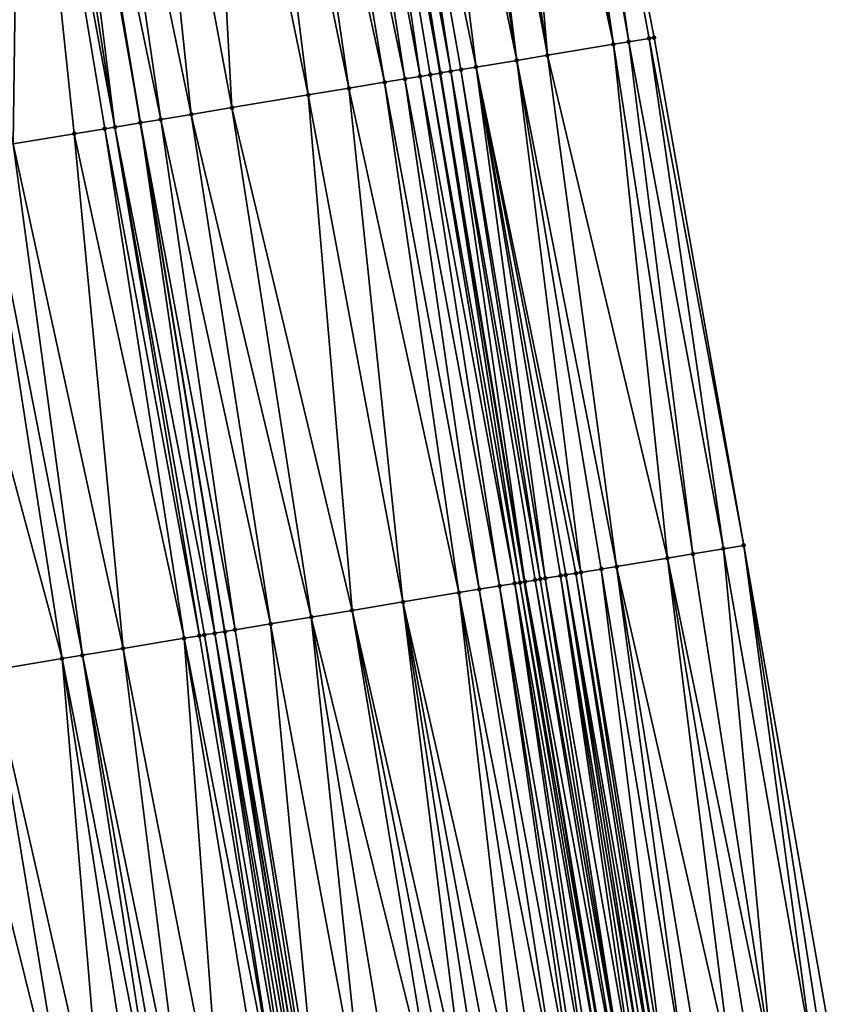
# Model space of a CAD drawing. Header units: feet. Extents: x 2004186 to 2014793, y 836912 to 864902.
# Tile 28 of 256: x 2010912 to 2010943, y 837706 to 837744. Entities that reach past the tile are written whole.
import ezdxf

# ---------------------------------------------------------------- set-up
doc = ezdxf.new("R2010")
doc.units = ezdxf.units.FT
doc.header["$LTSCALE"] = 100
doc.header["$MEASUREMENT"] = 0
for name, color, linetype, lineweight in [('EP_Travel Lane', 5, 'Continuous', 40), ('GPL_Skip Line', 2, 'Continuous', 40), ('Road Shots', 4, 'Continuous', 200), ('Road X-Section', 30, 'Continuous', 13)]:
    doc.layers.add(name, color=color, linetype=linetype, lineweight=lineweight)
doc.layers.add('I-77 SB_MM21-27-Surface-Border', color=7, linetype='Continuous')
doc.layers.add('I-77 SB_MM21-27-Surface-TIN', color=7, linetype='Continuous')

msp = doc.modelspace()

# ---------------------------------------------------------------- linework, layer by layer
at = {"layer": 'EP_Travel Lane'}
msp.add_polyline3d([(2010970.554883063, 837485.938455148, 351.8467576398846), (2010967.259023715, 837505.6785211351, 351.8659917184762), (2010963.96475186, 837525.4090790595, 351.8623707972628), (2010960.671085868, 837545.1360082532, 351.840905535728), (2010957.377423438, 837564.8629161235, 351.8460256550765), (2010954.083834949, 837584.5893811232, 351.8020394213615), (2010950.790195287, 837604.3161526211, 351.7254587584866), (2010947.496572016, 837624.0430735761, 351.684690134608), (2010944.203085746, 837643.7699198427, 351.6154868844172), (2010940.932450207, 837663.4892749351, 351.5491746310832), (2010937.660913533, 837683.2141617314, 351.4991781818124), (2010934.388480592, 837702.9444523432, 351.3700661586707), (2010931.11730063, 837722.6799663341, 351.3046122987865), (2010927.853165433, 837742.4114428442, 351.1844195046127), (2010924.639492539, 837762.1535632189, 351.112302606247), (2010921.426372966, 837781.892545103, 350.9676407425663)], dxfattribs=at)
at = {"layer": 'GPL_Skip Line'}
msp.add_polyline3d([(2010958.914453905, 837484.011602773, 352.0084365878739), (2010955.63723066, 837503.741266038, 352.0171882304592), (2010952.347312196, 837523.4688200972, 352.0200899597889), (2010949.052683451, 837543.1955893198, 352.0215488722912), (2010945.758054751, 837562.9223582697, 352.0186610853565), (2010942.463430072, 837582.6491031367, 351.9888008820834), (2010939.168820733, 837602.3757561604, 351.9176754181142), (2010935.874191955, 837622.1025255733, 351.8915830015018), (2010932.579581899, 837641.8291828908, 351.8218487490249), (2010929.30353227, 837661.5589609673, 351.7639087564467), (2010926.033989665, 837681.2898045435, 351.6979760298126), (2010922.766667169, 837701.0207196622, 351.5655998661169), (2010919.497043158, 837720.7516169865, 351.5137872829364), (2010916.220737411, 837740.4809494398, 351.3744101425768), (2010912.941776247, 837760.2101772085, 351.2977081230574), (2010909.662889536, 837779.9389449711, 351.1435873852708)], dxfattribs=at)
at = {"layer": 'I-77 SB_MM21-27-Surface-Border', "color": 3, "linetype": 'ByBlock', "lineweight": -2}
msp.add_polyline3d([(2010928.801060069, 837783.1154911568, 350.6428414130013), (2010932.276911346, 837763.4214939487, 350.7692823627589), (2010936.148398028, 837743.7867555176, 350.838981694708), (2010939.622038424, 837724.0899666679, 350.9430565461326), (2010943.090258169, 837704.3839998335, 351.010995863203), (2010946.357666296, 837684.652567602, 351.1536837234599), (2010949.625540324, 837664.9317922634, 351.2234646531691), (2010951.714762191, 837645.0236901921, 351.3183586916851), (2010956.19300608, 837625.494544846, 351.3229341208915), (2010959.290364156, 837605.7348471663, 351.3796253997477), (2010962.58496851, 837586.0082239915, 351.4307630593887), (2010965.682105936, 837566.2498474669, 351.4906709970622), (2010968.384919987, 837546.4243089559, 351.5416111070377), (2010971.285013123, 837526.631648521, 351.5792596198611), (2010967.66000702, 837505.745358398, 351.8687231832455), (2010973.121132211, 837486.3632599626, 351.7536131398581)], dxfattribs=at)
at = {"layer": 'I-77 SB_MM21-27-Surface-TIN', "color": 128, "linetype": 'ByBlock', "lineweight": -2}
for points in [[(2010932.276911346, 837763.4214939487, 350.7692823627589), (2010931.685010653, 837763.3232412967, 350.7988423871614), (2010935.161866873, 837743.6231818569, 350.8783204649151)], [(2010932.276911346, 837763.4214939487, 350.7692823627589), (2010935.95109077, 837743.7540469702, 350.847840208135), (2010936.148398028, 837743.7867555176, 350.838981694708)], [(2010932.276911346, 837763.4214939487, 350.7692823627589), (2010935.161866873, 837743.6231818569, 350.8783204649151), (2010935.95109077, 837743.7540469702, 350.847840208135)], [(2010930.30391545, 837763.0939465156, 350.8580632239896), (2010929.120113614, 837762.8974439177, 350.9178670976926), (2010932.00494846, 837743.0998588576, 351.0222606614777)], [(2010930.89581384, 837763.1922130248, 350.8320049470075), (2010930.30391545, 837763.0939465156, 350.8580632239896), (2010934.569944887, 837743.5250574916, 350.9051005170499)], [(2010930.30391545, 837763.0939465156, 350.8580632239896), (2010932.00494846, 837743.0998588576, 351.0222606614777), (2010934.569944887, 837743.5250574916, 350.9051005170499)], [(2010931.685010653, 837763.3232412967, 350.7988423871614), (2010930.89581384, 837763.1922130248, 350.8320049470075), (2010934.569944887, 837743.5250574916, 350.9051005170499)], [(2010931.685010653, 837763.3232412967, 350.7988423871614), (2010934.569944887, 837743.5250574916, 350.9051005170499), (2010935.161866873, 837743.6231818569, 350.8783204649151)], [(2010927.739017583, 837762.6681541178, 350.9783466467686), (2010926.752519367, 837762.5043820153, 351.023144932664), (2010930.821106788, 837742.9035962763, 351.0736020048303)], [(2010928.33091654, 837762.7664172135, 350.9514257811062), (2010927.739017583, 837762.6681541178, 350.9783466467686), (2010930.821106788, 837742.9035962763, 351.0736020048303)], [(2010929.120113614, 837762.8974439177, 350.9178670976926), (2010928.33091654, 837762.7664172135, 350.9514257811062), (2010932.00494846, 837743.0998588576, 351.0222606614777)], [(2010928.33091654, 837762.7664172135, 350.9514257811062), (2010930.821106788, 837742.9035962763, 351.0736020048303), (2010932.00494846, 837743.0998588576, 351.0222606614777)], [(2010925.174123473, 837762.2423391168, 351.092918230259), (2010924.639492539, 837762.1535632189, 351.112302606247), (2010928.256129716, 837742.4782810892, 351.1720911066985)], [(2010926.752519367, 837762.5043820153, 351.023144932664), (2010925.174123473, 837762.2423391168, 351.092918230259), (2010929.242655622, 837742.641886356, 351.1378154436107)], [(2010925.174123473, 837762.2423391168, 351.092918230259), (2010928.650736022, 837742.5437476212, 351.1622935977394), (2010929.242655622, 837742.641886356, 351.1378154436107)], [(2010925.174123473, 837762.2423391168, 351.092918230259), (2010928.256129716, 837742.4782810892, 351.1720911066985), (2010928.650736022, 837742.5437476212, 351.1622935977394)], [(2010926.752519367, 837762.5043820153, 351.023144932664), (2010929.242655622, 837742.641886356, 351.1378154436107), (2010930.821106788, 837742.9035962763, 351.0736020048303)], [(2010923.398441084, 837761.9474626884, 351.1516601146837), (2010922.411960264, 837761.783585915, 351.1700078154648), (2010926.48038229, 837742.1837963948, 351.234553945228)], [(2010924.187631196, 837762.0785312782, 351.1286859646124), (2010923.398441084, 837761.9474626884, 351.1516601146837), (2010927.072293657, 837742.2819847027, 351.2180170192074)], [(2010923.398441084, 837761.9474626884, 351.1516601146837), (2010926.48038229, 837742.1837963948, 351.234553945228), (2010927.072293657, 837742.2819847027, 351.2180170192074)], [(2010924.187631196, 837762.0785312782, 351.1286859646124), (2010927.853165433, 837742.4114428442, 351.1844195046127), (2010924.639492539, 837762.1535632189, 351.112302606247)], [(2010924.187631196, 837762.0785312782, 351.1286859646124), (2010927.466905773, 837742.347416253, 351.202615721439), (2010927.853165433, 837742.4114428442, 351.1844195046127)], [(2010924.187631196, 837762.0785312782, 351.1286859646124), (2010927.072293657, 837742.2819847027, 351.2180170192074), (2010927.466905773, 837742.347416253, 351.202615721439)], [(2010927.861521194, 837742.4128278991, 351.1840258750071), (2010924.639492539, 837762.1535632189, 351.112302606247), (2010927.853165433, 837742.4114428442, 351.1844195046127)], [(2010928.256129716, 837742.4782810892, 351.1720911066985), (2010924.639492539, 837762.1535632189, 351.112302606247), (2010927.861521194, 837742.4128278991, 351.1840258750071)], [(2010921.42547778, 837761.6197191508, 351.1908850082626), (2010920.241704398, 837761.4230453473, 351.2074249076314), (2010924.310069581, 837741.8235981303, 351.2672403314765)], [(2010922.411960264, 837761.783585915, 351.1700078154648), (2010921.42547778, 837761.6197191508, 351.1908850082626), (2010925.691174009, 837742.0528372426, 351.249969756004)], [(2010921.42547778, 837761.6197191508, 351.1908850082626), (2010924.310069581, 837741.8235981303, 351.2672403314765), (2010925.691174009, 837742.0528372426, 351.249969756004)], [(2010922.411960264, 837761.783585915, 351.1700078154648), (2010925.691174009, 837742.0528372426, 351.249969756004), (2010926.48038229, 837742.1837963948, 351.234553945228)], [(2010918.663344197, 837761.1607876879, 351.2229277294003), (2010916.098506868, 837760.7346310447, 351.2511657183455), (2010919.772161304, 837741.0703461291, 351.3179352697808)], [(2010920.241704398, 837761.4230453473, 351.2074249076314), (2010918.663344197, 837761.1607876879, 351.2229277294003), (2010922.731668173, 837741.561588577, 351.2834544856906)], [(2010918.663344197, 837761.1607876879, 351.2229277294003), (2010919.772161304, 837741.0703461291, 351.3179352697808), (2010922.731668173, 837741.561588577, 351.2834544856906)], [(2010920.241704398, 837761.4230453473, 351.2074249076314), (2010922.731668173, 837741.561588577, 351.2834544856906), (2010924.310069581, 837741.8235981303, 351.2672403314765)], [(2010916.098506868, 837760.7346310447, 351.2511657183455), (2010914.125545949, 837760.406873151, 351.2867627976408), (2010918.193744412, 837740.8084298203, 351.3490865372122)], [(2010916.098506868, 837760.7346310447, 351.2511657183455), (2010918.193744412, 837740.8084298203, 351.3490865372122), (2010919.772161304, 837741.0703461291, 351.3179352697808)], [(2010914.125545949, 837760.406873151, 351.2867627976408), (2010912.941776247, 837760.2101772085, 351.2977081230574), (2010917.009937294, 837740.6119591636, 351.3670955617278)], [(2010914.125545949, 837760.406873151, 351.2867627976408), (2010917.009937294, 837740.6119591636, 351.3670955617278), (2010918.193744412, 837740.8084298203, 351.3490865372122)], [(2010911.560722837, 837759.9806309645, 351.2933838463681), (2010906.036577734, 837759.0620335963, 351.1718744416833), (2010911.288367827, 837739.6613577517, 351.2950287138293)], [(2010911.560722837, 837759.9806309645, 351.2933838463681), (2010911.288367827, 837739.6613577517, 351.2950287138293), (2010913.655891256, 837740.0548458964, 351.3466095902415)], [(2010912.152599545, 837760.0790279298, 351.3002920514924), (2010911.560722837, 837759.9806309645, 351.2933838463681), (2010915.234244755, 837740.3171439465, 351.3766107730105)], [(2010911.560722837, 837759.9806309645, 351.2933838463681), (2010914.839652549, 837740.2515925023, 351.3728058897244), (2010915.234244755, 837740.3171439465, 351.3766107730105)], [(2010911.560722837, 837759.9806309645, 351.2933838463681), (2010913.655891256, 837740.0548458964, 351.3466095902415), (2010914.839652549, 837740.2515925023, 351.3728058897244)], [(2010912.744481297, 837760.1773945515, 351.2995323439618), (2010912.152599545, 837760.0790279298, 351.3002920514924), (2010915.234244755, 837740.3171439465, 351.3766107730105)], [(2010912.744481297, 837760.1773945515, 351.2995323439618), (2010916.220737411, 837740.4809494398, 351.3744101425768), (2010912.941776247, 837760.2101772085, 351.2977081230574)], [(2010912.744481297, 837760.1773945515, 351.2995323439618), (2010915.234244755, 837740.3171439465, 351.3766107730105), (2010916.220737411, 837740.4809494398, 351.3744101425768)], [(2010917.009937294, 837740.6119591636, 351.3670955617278), (2010912.941776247, 837760.2101772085, 351.2977081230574), (2010916.220737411, 837740.4809494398, 351.3744101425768)], [(2010935.161866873, 837743.6231818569, 350.8783204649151), (2010934.569944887, 837743.5250574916, 350.9051005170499), (2010937.648969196, 837723.7628610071, 351.0284098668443)], [(2010935.95109077, 837743.7540469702, 350.847840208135), (2010935.161866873, 837743.6231818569, 350.8783204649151), (2010938.832813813, 837723.9591058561, 350.9742266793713)], [(2010935.161866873, 837743.6231818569, 350.8783204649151), (2010937.648969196, 837723.7628610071, 351.0284098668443), (2010938.832813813, 837723.9591058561, 350.9742266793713)], [(2010936.148398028, 837743.7867555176, 350.838981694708), (2010935.95109077, 837743.7540469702, 350.847840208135), (2010939.622038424, 837724.0899666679, 350.9430565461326)], [(2010935.95109077, 837743.7540469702, 350.847840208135), (2010938.832813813, 837723.9591058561, 350.9742266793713), (2010939.622038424, 837724.0899666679, 350.9430565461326)], [(2010934.569944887, 837743.5250574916, 350.9051005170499), (2010932.00494846, 837743.0998588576, 351.0222606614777), (2010936.662430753, 837723.5993312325, 351.0747799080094)], [(2010934.569944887, 837743.5250574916, 350.9051005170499), (2010936.662430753, 837723.5993312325, 351.0747799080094), (2010937.648969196, 837723.7628610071, 351.0284098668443)], [(2010930.821106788, 837742.9035962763, 351.0736020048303), (2010929.242655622, 837742.641886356, 351.1378154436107), (2010933.308199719, 837723.0433319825, 351.2327558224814)], [(2010932.00494846, 837743.0998588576, 351.0222606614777), (2010930.821106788, 837742.9035962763, 351.0736020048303), (2010934.689362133, 837723.2722219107, 351.1595467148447)], [(2010930.821106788, 837742.9035962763, 351.0736020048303), (2010934.097435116, 837723.174127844, 351.1911810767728), (2010934.689362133, 837723.2722219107, 351.1595467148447)], [(2010930.821106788, 837742.9035962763, 351.0736020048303), (2010933.308199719, 837723.0433319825, 351.2327558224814), (2010934.097435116, 837723.174127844, 351.1911810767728)], [(2010932.00494846, 837743.0998588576, 351.0222606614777), (2010934.689362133, 837723.2722219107, 351.1595467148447), (2010936.662430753, 837723.5993312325, 351.0747799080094)], [(2010927.466905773, 837742.347416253, 351.202615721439), (2010930.940546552, 837722.6506250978, 351.3063302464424), (2010927.853165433, 837742.4114428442, 351.1844195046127)], [(2010927.861521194, 837742.4128278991, 351.1840258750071), (2010927.853165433, 837742.4114428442, 351.1844195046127), (2010931.137846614, 837722.6833769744, 351.3044126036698)], [(2010931.137846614, 837722.6833769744, 351.3044126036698), (2010927.853165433, 837742.4114428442, 351.1844195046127), (2010931.11730063, 837722.6799663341, 351.3046122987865)], [(2010930.940546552, 837722.6506250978, 351.3063302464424), (2010931.11730063, 837722.6799663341, 351.3046122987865), (2010927.853165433, 837742.4114428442, 351.1844195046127)], [(2010928.256129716, 837742.4782810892, 351.1720911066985), (2010927.861521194, 837742.4128278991, 351.1840258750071), (2010931.137846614, 837722.6833769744, 351.3044126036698)], [(2010928.650736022, 837742.5437476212, 351.1622935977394), (2010928.256129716, 837742.4782810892, 351.1720911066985), (2010931.729744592, 837722.78164591, 351.300791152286)], [(2010928.256129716, 837742.4782810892, 351.1720911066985), (2010931.532441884, 837722.748909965, 351.3052609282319), (2010931.729744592, 837722.78164591, 351.300791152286)], [(2010928.256129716, 837742.4782810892, 351.1720911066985), (2010931.137846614, 837722.6833769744, 351.3044126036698), (2010931.532441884, 837722.748909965, 351.3052609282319)], [(2010929.242655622, 837742.641886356, 351.1378154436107), (2010928.650736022, 837742.5437476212, 351.1622935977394), (2010931.927049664, 837722.8143676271, 351.2940421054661)], [(2010928.650736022, 837742.5437476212, 351.1622935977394), (2010931.729744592, 837722.78164591, 351.300791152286), (2010931.927049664, 837722.8143676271, 351.2940421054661)], [(2010929.242655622, 837742.641886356, 351.1378154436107), (2010933.110893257, 837723.0106186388, 351.2408462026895), (2010933.308199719, 837723.0433319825, 351.2327558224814)], [(2010929.242655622, 837742.641886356, 351.1378154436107), (2010932.716285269, 837722.9451622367, 351.2522668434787), (2010933.110893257, 837723.0106186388, 351.2408462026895)], [(2010929.242655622, 837742.641886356, 351.1378154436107), (2010932.518978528, 837722.9124505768, 351.2606269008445), (2010932.716285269, 837722.9451622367, 351.2522668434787)], [(2010929.242655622, 837742.641886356, 351.1378154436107), (2010931.927049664, 837722.8143676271, 351.2940421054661), (2010932.518978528, 837722.9124505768, 351.2606269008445)], [(2010925.691174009, 837742.0528372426, 351.249969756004), (2010924.310069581, 837741.8235981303, 351.2672403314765), (2010928.572895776, 837722.2579038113, 351.3775976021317)], [(2010926.48038229, 837742.1837963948, 351.234553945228), (2010925.691174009, 837742.0528372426, 351.249969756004), (2010929.362103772, 837722.3888646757, 351.3624552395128)], [(2010925.691174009, 837742.0528372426, 351.249969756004), (2010928.572895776, 837722.2579038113, 351.3775976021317), (2010929.362103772, 837722.3888646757, 351.3624552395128)], [(2010927.072293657, 837742.2819847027, 351.2180170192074), (2010926.48038229, 837742.1837963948, 351.234553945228), (2010930.151321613, 837722.5197662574, 351.3378161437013)], [(2010926.48038229, 837742.1837963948, 351.234553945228), (2010929.362103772, 837722.3888646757, 351.3624552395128), (2010930.151321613, 837722.5197662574, 351.3378161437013)], [(2010927.466905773, 837742.347416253, 351.202615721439), (2010927.072293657, 837742.2819847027, 351.2180170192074), (2010930.74324141, 837722.6179038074, 351.3131476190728)], [(2010927.072293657, 837742.2819847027, 351.2180170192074), (2010930.151321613, 837722.5197662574, 351.3378161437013), (2010930.74324141, 837722.6179038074, 351.3131476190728)], [(2010927.466905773, 837742.347416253, 351.202615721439), (2010930.74324141, 837722.6179038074, 351.3131476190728), (2010930.940546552, 837722.6506250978, 351.3063302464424)], [(2010924.310069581, 837741.8235981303, 351.2672403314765), (2010922.731668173, 837741.561588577, 351.2834544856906), (2010926.402588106, 837721.8976752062, 351.4054258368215)], [(2010924.310069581, 837741.8235981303, 351.2672403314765), (2010926.402588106, 837721.8976752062, 351.4054258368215), (2010928.572895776, 837722.2579038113, 351.3775976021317)], [(2010922.731668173, 837741.561588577, 351.2834544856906), (2010919.772161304, 837741.0703461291, 351.3179352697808), (2010924.429585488, 837721.5701684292, 351.4265229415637)], [(2010922.731668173, 837741.561588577, 351.2834544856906), (2010924.429585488, 837721.5701684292, 351.4265229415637), (2010926.402588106, 837721.8976752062, 351.4054258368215)], [(2010919.772161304, 837741.0703461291, 351.3179352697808), (2010918.193744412, 837740.8084298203, 351.3490865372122), (2010922.851180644, 837721.3081795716, 351.4460540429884)], [(2010919.772161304, 837741.0703461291, 351.3179352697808), (2010922.851180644, 837721.3081795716, 351.4460540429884), (2010924.429585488, 837721.5701684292, 351.4265229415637)], [(2010915.234244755, 837740.3171439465, 351.3766107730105), (2010919.102448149, 837720.6860824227, 351.5126869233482), (2010916.220737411, 837740.4809494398, 351.3744101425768)], [(2010917.009937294, 837740.6119591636, 351.3670955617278), (2010916.220737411, 837740.4809494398, 351.3744101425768), (2010919.891646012, 837720.8171043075, 351.5073196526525)], [(2010919.891646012, 837720.8171043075, 351.5073196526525), (2010916.220737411, 837740.4809494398, 351.3744101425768), (2010919.497043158, 837720.7516169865, 351.5137872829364)], [(2010919.102448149, 837720.6860824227, 351.5126869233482), (2010919.497043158, 837720.7516169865, 351.5137872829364), (2010916.220737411, 837740.4809494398, 351.3744101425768)], [(2010918.193744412, 837740.8084298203, 351.3490865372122), (2010917.009937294, 837740.6119591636, 351.3670955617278), (2010921.272759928, 837721.0462862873, 351.4808953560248)], [(2010917.009937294, 837740.6119591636, 351.3670955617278), (2010919.891646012, 837720.8171043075, 351.5073196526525), (2010921.272759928, 837721.0462862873, 351.4808953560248)], [(2010918.193744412, 837740.8084298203, 351.3490865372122), (2010921.272759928, 837721.0462862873, 351.4808953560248), (2010922.851180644, 837721.3081795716, 351.4460540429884)], [(2010914.839652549, 837740.2515925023, 351.3728058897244), (2010913.655891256, 837740.0548458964, 351.3466095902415), (2010917.918666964, 837720.4894556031, 351.5056808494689)], [(2010915.234244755, 837740.3171439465, 351.3766107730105), (2010914.839652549, 837740.2515925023, 351.3728058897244), (2010918.510551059, 837720.5878081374, 351.5154513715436)], [(2010914.839652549, 837740.2515925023, 351.3728058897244), (2010917.918666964, 837720.4894556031, 351.5056808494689), (2010918.510551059, 837720.5878081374, 351.5154513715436)], [(2010915.234244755, 837740.3171439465, 351.3766107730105), (2010918.707848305, 837720.6205769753, 351.516250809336), (2010919.102448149, 837720.6860824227, 351.5126869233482)], [(2010915.234244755, 837740.3171439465, 351.3766107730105), (2010918.510551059, 837720.5878081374, 351.5154513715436), (2010918.707848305, 837720.6205769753, 351.516250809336)], [(2010913.655891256, 837740.0548458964, 351.3466095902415), (2010911.288367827, 837739.6613577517, 351.2950287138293), (2010915.551144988, 837720.095958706, 351.4527003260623)], [(2010913.655891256, 837740.0548458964, 351.3466095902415), (2010915.551144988, 837720.095958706, 351.4527003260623), (2010917.918666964, 837720.4894556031, 351.5056808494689)], [(2010910.104600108, 837739.4646498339, 351.2750299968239), (2010907.934364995, 837739.1039843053, 351.2328636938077), (2010913.183615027, 837719.7025098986, 351.4074234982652)], [(2010911.288367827, 837739.6613577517, 351.2950287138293), (2010910.104600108, 837739.4646498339, 351.2750299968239), (2010913.972790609, 837719.8336659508, 351.4235489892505)], [(2010910.104600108, 837739.4646498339, 351.2750299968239), (2010913.183615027, 837719.7025098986, 351.4074234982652), (2010913.972790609, 837719.8336659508, 351.4235489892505)], [(2010911.288367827, 837739.6613577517, 351.2950287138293), (2010913.972790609, 837719.8336659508, 351.4235489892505), (2010915.551144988, 837720.095958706, 351.4527003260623)], [(2010907.934364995, 837739.1039843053, 351.2328636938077), (2010910.421507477, 837719.2434216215, 351.3442410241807), (2010913.183615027, 837719.7025098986, 351.4074234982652)], [(2010939.622038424, 837724.0899666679, 350.9430565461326), (2010938.832813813, 837723.9591058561, 350.9742266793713), (2010942.30098369, 837704.2534402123, 351.0464017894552)], [(2010939.622038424, 837724.0899666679, 350.9430565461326), (2010942.695619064, 837704.3187312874, 351.0316351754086), (2010943.090258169, 837704.3839998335, 351.010995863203)], [(2010939.622038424, 837724.0899666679, 350.9430565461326), (2010942.30098369, 837704.2534402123, 351.0464017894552), (2010942.695619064, 837704.3187312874, 351.0316351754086)], [(2010937.648969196, 837723.7628610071, 351.0284098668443), (2010936.662430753, 837723.5993312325, 351.0747799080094), (2010940.722434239, 837703.9923239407, 351.117988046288)], [(2010938.832813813, 837723.9591058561, 350.9742266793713), (2010937.648969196, 837723.7628610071, 351.0284098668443), (2010940.722434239, 837703.9923239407, 351.117988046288)], [(2010938.832813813, 837723.9591058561, 350.9742266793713), (2010940.722434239, 837703.9923239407, 351.117988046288), (2010942.30098369, 837704.2534402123, 351.0464017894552)], [(2010936.662430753, 837723.5993312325, 351.0747799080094), (2010934.689362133, 837723.2722219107, 351.1595467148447), (2010939.143884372, 837703.7312101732, 351.1902269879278)], [(2010936.662430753, 837723.5993312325, 351.0747799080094), (2010939.933160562, 837703.8617594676, 351.1521291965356), (2010940.722434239, 837703.9923239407, 351.117988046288)], [(2010936.662430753, 837723.5993312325, 351.0747799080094), (2010939.143884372, 837703.7312101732, 351.1902269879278), (2010939.933160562, 837703.8617594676, 351.1521291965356)], [(2010932.518978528, 837722.9124505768, 351.2606269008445), (2010931.927049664, 837722.8143676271, 351.2940421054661), (2010935.394836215, 837703.1110180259, 351.3495562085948)], [(2010932.716285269, 837722.9451622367, 351.2522668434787), (2010932.518978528, 837722.9124505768, 351.2606269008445), (2010935.789478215, 837703.1762690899, 351.3243598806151)], [(2010932.518978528, 837722.9124505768, 351.2606269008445), (2010935.592156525, 837703.1436477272, 351.3380448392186), (2010935.789478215, 837703.1762690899, 351.3243598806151)], [(2010932.518978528, 837722.9124505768, 351.2606269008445), (2010935.394836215, 837703.1110180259, 351.3495562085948), (2010935.592156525, 837703.1436477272, 351.3380448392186)], [(2010933.110893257, 837723.0106186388, 351.2408462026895), (2010932.716285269, 837722.9451622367, 351.2522668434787), (2010936.184113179, 837703.241562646, 351.3102399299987)], [(2010932.716285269, 837722.9451622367, 351.2522668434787), (2010935.986797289, 837703.2089062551, 351.314794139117), (2010936.184113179, 837703.241562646, 351.3102399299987)], [(2010932.716285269, 837722.9451622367, 351.2522668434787), (2010935.789478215, 837703.1762690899, 351.3243598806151), (2010935.986797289, 837703.2089062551, 351.314794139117)], [(2010933.308199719, 837723.0433319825, 351.2327558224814), (2010933.110893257, 837723.0106186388, 351.2408462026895), (2010936.381427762, 837703.2742269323, 351.3077438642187)], [(2010933.110893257, 837723.0106186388, 351.2408462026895), (2010936.184113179, 837703.241562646, 351.3102399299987), (2010936.381427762, 837703.2742269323, 351.3077438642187)], [(2010934.097435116, 837723.174127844, 351.1911810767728), (2010933.308199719, 837723.0433319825, 351.2327558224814), (2010936.578743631, 837703.3068834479, 351.3032222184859)], [(2010933.308199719, 837723.0433319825, 351.2327558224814), (2010936.381427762, 837703.2742269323, 351.3077438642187), (2010936.578743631, 837703.3068834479, 351.3032222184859)], [(2010934.689362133, 837723.2722219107, 351.1595467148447), (2010934.097435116, 837723.174127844, 351.1911810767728), (2010937.368014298, 837703.4374660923, 351.2738177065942)], [(2010934.097435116, 837723.174127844, 351.1911810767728), (2010936.578743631, 837703.3068834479, 351.3032222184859), (2010937.368014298, 837703.4374660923, 351.2738177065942)], [(2010934.689362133, 837723.2722219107, 351.1595467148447), (2010937.959972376, 837703.5353724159, 351.2437723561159), (2010939.143884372, 837703.7312101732, 351.1902269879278)], [(2010934.689362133, 837723.2722219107, 351.1595467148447), (2010937.368014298, 837703.4374660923, 351.2738177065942), (2010937.959972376, 837703.5353724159, 351.2437723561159)], [(2010930.74324141, 837722.6179038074, 351.3131476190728), (2010930.151321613, 837722.5197662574, 351.3378161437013), (2010933.618993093, 837702.8171111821, 351.3907195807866)], [(2010930.940546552, 837722.6506250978, 351.3063302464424), (2010930.74324141, 837722.6179038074, 351.3131476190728), (2010934.21094318, 837702.9150657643, 351.3732537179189)], [(2010930.74324141, 837722.6179038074, 351.3131476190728), (2010933.816308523, 837702.8497703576, 351.3868912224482), (2010934.21094318, 837702.9150657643, 351.3732537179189)], [(2010930.74324141, 837722.6179038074, 351.3131476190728), (2010933.618993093, 837702.8171111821, 351.3907195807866), (2010933.816308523, 837702.8497703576, 351.3868912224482)], [(2010930.940546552, 837722.6506250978, 351.3063302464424), (2010934.388480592, 837702.9444523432, 351.3700661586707), (2010931.11730063, 837722.6799663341, 351.3046122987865)], [(2010930.940546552, 837722.6506250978, 351.3063302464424), (2010934.21094318, 837702.9150657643, 351.3732537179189), (2010934.388480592, 837702.9444523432, 351.3700661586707)], [(2010931.137846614, 837722.6833769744, 351.3044126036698), (2010931.11730063, 837722.6799663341, 351.3046122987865), (2010934.408258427, 837702.9477260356, 351.3697110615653)], [(2010934.408258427, 837702.9477260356, 351.3697110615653), (2010931.11730063, 837722.6799663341, 351.3046122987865), (2010934.388480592, 837702.9444523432, 351.3700661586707)], [(2010931.532441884, 837722.748909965, 351.3052609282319), (2010931.137846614, 837722.6833769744, 351.3044126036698), (2010934.802884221, 837703.0130749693, 351.3700263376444)], [(2010931.137846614, 837722.6833769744, 351.3044126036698), (2010934.408258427, 837702.9477260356, 351.3697110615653), (2010934.802884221, 837703.0130749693, 351.3700263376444)], [(2010931.729744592, 837722.78164591, 351.300791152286), (2010931.532441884, 837722.748909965, 351.3052609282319), (2010935.000199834, 837703.0457330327, 351.3659082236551)], [(2010931.532441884, 837722.748909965, 351.3052609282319), (2010934.802884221, 837703.0130749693, 351.3700263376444), (2010935.000199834, 837703.0457330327, 351.3659082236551)], [(2010931.927049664, 837722.8143676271, 351.2940421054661), (2010931.729744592, 837722.78164591, 351.300791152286), (2010935.000199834, 837703.0457330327, 351.3659082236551)], [(2010931.927049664, 837722.8143676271, 351.2940421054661), (2010935.000199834, 837703.0457330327, 351.3659082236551), (2010935.394836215, 837703.1110180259, 351.3495562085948)], [(2010928.572895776, 837722.2579038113, 351.3775976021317), (2010926.402588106, 837721.8976752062, 351.4054258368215), (2010930.856579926, 837702.3598655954, 351.4398508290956)], [(2010929.362103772, 837722.3888646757, 351.3624552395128), (2010928.572895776, 837722.2579038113, 351.3775976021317), (2010932.43510005, 837702.6211589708, 351.4144302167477)], [(2010928.572895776, 837722.2579038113, 351.3775976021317), (2010931.645838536, 837702.4905210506, 351.4294259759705), (2010932.43510005, 837702.6211589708, 351.4144302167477)], [(2010928.572895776, 837722.2579038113, 351.3775976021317), (2010930.856579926, 837702.3598655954, 351.4398508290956), (2010931.645838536, 837702.4905210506, 351.4294259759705)], [(2010930.151321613, 837722.5197662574, 351.3378161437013), (2010929.362103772, 837722.3888646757, 351.3624552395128), (2010933.027044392, 837702.7191482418, 351.4060067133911)], [(2010929.362103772, 837722.3888646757, 351.3624552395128), (2010932.43510005, 837702.6211589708, 351.4144302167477), (2010933.027044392, 837702.7191482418, 351.4060067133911)], [(2010930.151321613, 837722.5197662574, 351.3378161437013), (2010933.224359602, 837702.7518087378, 351.4025226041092), (2010933.618993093, 837702.8171111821, 351.3907195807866)], [(2010930.151321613, 837722.5197662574, 351.3378161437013), (2010933.027044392, 837702.7191482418, 351.4060067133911), (2010933.224359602, 837702.7518087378, 351.4025226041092)], [(2010926.402588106, 837721.8976752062, 351.4054258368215), (2010924.429585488, 837721.5701684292, 351.4265229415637), (2010928.883434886, 837702.033217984, 351.4635739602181)], [(2010926.402588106, 837721.8976752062, 351.4054258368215), (2010930.067321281, 837702.2292103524, 351.4503310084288), (2010930.856579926, 837702.3598655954, 351.4398508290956)], [(2010926.402588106, 837721.8976752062, 351.4054258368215), (2010929.475378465, 837702.1312118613, 351.4563511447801), (2010930.067321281, 837702.2292103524, 351.4503310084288)], [(2010926.402588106, 837721.8976752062, 351.4054258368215), (2010928.883434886, 837702.033217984, 351.4635739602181), (2010929.475378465, 837702.1312118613, 351.4563511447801)], [(2010924.429585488, 837721.5701684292, 351.4265229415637), (2010922.851180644, 837721.3081795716, 351.4460540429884), (2010927.699548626, 837701.8372248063, 351.4766059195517)], [(2010924.429585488, 837721.5701684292, 351.4265229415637), (2010928.291491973, 837701.9352200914, 351.4697500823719), (2010928.883434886, 837702.033217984, 351.4635739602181)], [(2010924.429585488, 837721.5701684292, 351.4265229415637), (2010927.699548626, 837701.8372248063, 351.4766059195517), (2010928.291491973, 837701.9352200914, 351.4697500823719)], [(2010921.272759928, 837721.0462862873, 351.4808953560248), (2010919.891646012, 837720.8171043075, 351.5073196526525), (2010923.161298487, 837701.0860352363, 351.5572193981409)], [(2010922.851180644, 837721.3081795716, 351.4460540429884), (2010921.272759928, 837721.0462862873, 351.4808953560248), (2010924.937135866, 837701.3799767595, 351.5250959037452)], [(2010921.272759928, 837721.0462862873, 351.4808953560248), (2010923.161298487, 837701.0860352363, 351.5572193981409), (2010924.937135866, 837701.3799767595, 351.5250959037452)], [(2010922.851180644, 837721.3081795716, 351.4460540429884), (2010926.121030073, 837701.5759219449, 351.4995537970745), (2010927.699548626, 837701.8372248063, 351.4766059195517)], [(2010922.851180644, 837721.3081795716, 351.4460540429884), (2010924.937135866, 837701.3799767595, 351.5250959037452), (2010926.121030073, 837701.5759219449, 351.4995537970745)], [(2010918.707848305, 837720.6205769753, 351.516250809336), (2010918.510551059, 837720.5878081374, 351.5154513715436), (2010921.780101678, 837700.8573534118, 351.5663973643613)], [(2010919.102448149, 837720.6860824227, 351.5126869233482), (2010918.707848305, 837720.6205769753, 351.516250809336), (2010922.17472756, 837700.9227018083, 351.5665726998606)], [(2010918.707848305, 837720.6205769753, 351.516250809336), (2010921.780101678, 837700.8573534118, 351.5663973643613), (2010922.17472756, 837700.9227018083, 351.5665726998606)], [(2010919.102448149, 837720.6860824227, 351.5126869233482), (2010922.569356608, 837700.9880310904, 351.5617654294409), (2010919.497043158, 837720.7516169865, 351.5137872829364)], [(2010919.102448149, 837720.6860824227, 351.5126869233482), (2010922.372043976, 837700.9553550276, 351.5611917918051), (2010922.569356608, 837700.9880310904, 351.5617654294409)], [(2010919.102448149, 837720.6860824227, 351.5126869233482), (2010922.17472756, 837700.9227018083, 351.5665726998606), (2010922.372043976, 837700.9553550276, 351.5611917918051)], [(2010919.891646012, 837720.8171043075, 351.5073196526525), (2010919.497043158, 837720.7516169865, 351.5137872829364), (2010922.963981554, 837701.0533851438, 351.563415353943)], [(2010922.569356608, 837700.9880310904, 351.5617654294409), (2010922.766667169, 837701.0207196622, 351.5655998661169), (2010919.497043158, 837720.7516169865, 351.5137872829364)], [(2010922.963981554, 837701.0533851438, 351.563415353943), (2010919.497043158, 837720.7516169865, 351.5137872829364), (2010922.766667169, 837701.0207196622, 351.5655998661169)], [(2010919.891646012, 837720.8171043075, 351.5073196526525), (2010922.963981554, 837701.0533851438, 351.563415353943), (2010923.161298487, 837701.0860352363, 351.5572193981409)], [(2010917.918666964, 837720.4894556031, 351.5056808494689), (2010915.551144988, 837720.095958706, 351.4527003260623), (2010919.412372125, 837700.4651075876, 351.5248256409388)], [(2010918.510551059, 837720.5878081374, 351.5154513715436), (2010917.918666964, 837720.4894556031, 351.5056808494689), (2010921.780101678, 837700.8573534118, 351.5663973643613)], [(2010917.918666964, 837720.4894556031, 351.5056808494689), (2010921.188167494, 837700.7593027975, 351.5588305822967), (2010921.780101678, 837700.8573534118, 351.5663973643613)], [(2010917.918666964, 837720.4894556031, 351.5056808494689), (2010919.412372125, 837700.4651075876, 351.5248256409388), (2010921.188167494, 837700.7593027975, 351.5588305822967)], [(2010915.551144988, 837720.095958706, 351.4527003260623), (2010913.972790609, 837719.8336659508, 351.4235489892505), (2010918.031198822, 837700.2362838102, 351.4970008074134)], [(2010915.551144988, 837720.095958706, 351.4527003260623), (2010918.031198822, 837700.2362838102, 351.4970008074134), (2010919.412372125, 837700.4651075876, 351.5248256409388)], [(2010913.183615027, 837719.7025098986, 351.4074234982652), (2010910.421507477, 837719.2434216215, 351.3442410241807), (2010914.874225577, 837699.713292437, 351.4423691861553)], [(2010913.972790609, 837719.8336659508, 351.4235489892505), (2010913.183615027, 837719.7025098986, 351.4074234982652), (2010917.04464127, 837700.0728696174, 351.4853011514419)], [(2010913.183615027, 837719.7025098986, 351.4074234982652), (2010916.255396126, 837699.9421328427, 351.4745284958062), (2010917.04464127, 837700.0728696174, 351.4853011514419)], [(2010913.183615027, 837719.7025098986, 351.4074234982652), (2010914.874225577, 837699.713292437, 351.4423691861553), (2010916.255396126, 837699.9421328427, 351.4745284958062)], [(2010913.972790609, 837719.8336659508, 351.4235489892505), (2010917.439265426, 837700.1382284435, 351.4881951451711), (2010918.031198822, 837700.2362838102, 351.4970008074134)], [(2010913.972790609, 837719.8336659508, 351.4235489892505), (2010917.04464127, 837700.0728696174, 351.4853011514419), (2010917.439265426, 837700.1382284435, 351.4881951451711)], [(2010910.421507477, 837719.2434216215, 351.3442410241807), (2010908.843146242, 837718.981170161, 351.3217048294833), (2010913.690359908, 837699.5171749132, 351.4229878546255)], [(2010910.421507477, 837719.2434216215, 351.3442410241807), (2010913.690359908, 837699.5171749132, 351.4229878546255), (2010914.874225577, 837699.713292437, 351.4423691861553)], [(2010908.843146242, 837718.981170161, 351.3217048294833), (2010911.519939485, 837699.1576263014, 351.3875028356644), (2010913.690359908, 837699.5171749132, 351.4229878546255)]]:
    msp.add_3dface(points, dxfattribs=at)
at = {"layer": 'Road Shots', "lineweight": 100}
for p in [(2010935.161866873, 837743.6231818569, 350.8783204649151), (2010935.95109077, 837743.7540469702, 350.847840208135), (2010936.148398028, 837743.7867555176, 350.838981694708), (2010934.569944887, 837743.5250574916, 350.9051005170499), (2010930.821106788, 837742.9035962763, 351.0736020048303), (2010932.00494846, 837743.0998588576, 351.0222606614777), (2010927.861521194, 837742.4128278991, 351.1840258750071), (2010928.256129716, 837742.4782810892, 351.1720911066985), (2010928.650736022, 837742.5437476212, 351.1622935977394), (2010929.242655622, 837742.641886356, 351.1378154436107), (2010925.691174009, 837742.0528372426, 351.249969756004), (2010926.48038229, 837742.1837963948, 351.234553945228), (2010927.072293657, 837742.2819847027, 351.2180170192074), (2010927.466905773, 837742.347416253, 351.202615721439), (2010924.310069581, 837741.8235981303, 351.2672403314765), (2010922.731668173, 837741.561588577, 351.2834544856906), (2010919.772161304, 837741.0703461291, 351.3179352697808), (2010916.220737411, 837740.4809494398, 351.3744101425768), (2010917.009937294, 837740.6119591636, 351.3670955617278), (2010918.193744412, 837740.8084298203, 351.3490865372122), (2010914.839652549, 837740.2515925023, 351.3728058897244), (2010915.234244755, 837740.3171439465, 351.3766107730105), (2010913.655891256, 837740.0548458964, 351.3466095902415), (2010939.622038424, 837724.0899666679, 350.9430565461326), (2010937.648969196, 837723.7628610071, 351.0284098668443), (2010938.832813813, 837723.9591058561, 350.9742266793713), (2010936.662430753, 837723.5993312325, 351.0747799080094), (2010932.518978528, 837722.9124505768, 351.2606269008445), (2010932.716285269, 837722.9451622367, 351.2522668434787), (2010933.110893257, 837723.0106186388, 351.2408462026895), (2010933.308199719, 837723.0433319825, 351.2327558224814), (2010934.097435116, 837723.174127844, 351.1911810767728), (2010934.689362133, 837723.2722219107, 351.1595467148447), (2010930.74324141, 837722.6179038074, 351.3131476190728), (2010930.940546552, 837722.6506250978, 351.3063302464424), (2010931.137846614, 837722.6833769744, 351.3044126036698), (2010931.532441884, 837722.748909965, 351.3052609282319), (2010931.729744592, 837722.78164591, 351.300791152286), (2010931.927049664, 837722.8143676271, 351.2940421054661), (2010928.572895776, 837722.2579038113, 351.3775976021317), (2010929.362103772, 837722.3888646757, 351.3624552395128), (2010930.151321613, 837722.5197662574, 351.3378161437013), (2010926.402588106, 837721.8976752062, 351.4054258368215), (2010924.429585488, 837721.5701684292, 351.4265229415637), (2010921.272759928, 837721.0462862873, 351.4808953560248), (2010922.851180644, 837721.3081795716, 351.4460540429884), (2010918.707848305, 837720.6205769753, 351.516250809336), (2010919.102448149, 837720.6860824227, 351.5126869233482), (2010919.497043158, 837720.7516169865, 351.5137872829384), (2010919.891646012, 837720.8171043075, 351.5073196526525), (2010917.918666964, 837720.4894556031, 351.5056808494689), (2010918.510551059, 837720.5878081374, 351.5154513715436), (2010915.551144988, 837720.095958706, 351.4527003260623), (2010913.183615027, 837719.7025098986, 351.4074234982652), (2010913.972790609, 837719.8336659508, 351.4235489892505)]:
    msp.add_point(p, dxfattribs=at)
at = {"layer": 'Road X-Section', "extrusion": (0.1638159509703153, -0.9864706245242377, 0.00632780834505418), "elevation": -496983.998979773, "flags": 128}
msp.add_lwpolyline([(2120960.497513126, 3495.732594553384), (2120962.097513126, 3495.781224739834), (2120962.697513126, 3495.797111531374), (2120963.097513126, 3495.813173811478), (2120963.897513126, 3495.851472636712), (2120964.297513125, 3495.865686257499), (2120964.897513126, 3495.879142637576), (2120966.697513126, 3495.907701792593), (2120969.497513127, 3495.948557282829), (2120970.497513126, 3495.964679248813), (2120971.697513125, 3495.987093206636), (2120973.097513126, 3496.010845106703), (2120975.097513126, 3496.054232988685), (2120977.297513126, 3496.090860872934), (2120979.097513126, 3496.122354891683), (2120981.297513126, 3496.164522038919), (2120982.497513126, 3496.184521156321), (2120984.897513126, 3496.236103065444), (2120986.097513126, 3496.262299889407), (2120986.497513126, 3496.266104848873), (2120987.497513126, 3496.263904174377), (2120988.297513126, 3496.256589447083), (2120989.497513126, 3496.238580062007), (2120991.097513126, 3496.207428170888), (2120994.097513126, 3496.172946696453), (2120995.697513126, 3496.156732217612), (2120997.097513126, 3496.139461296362), (2120997.897513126, 3496.124045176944), (2120998.497513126, 3496.107507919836), (2120998.897513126, 3496.092106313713), (2120999.297513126, 3496.073516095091), (2120999.697513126, 3496.061581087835), (2121000.097513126, 3496.051783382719), (2121000.697513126, 3496.027304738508), (2121002.297513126, 3495.963090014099), (2121003.497513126, 3495.911747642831), (2121006.097513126, 3495.794585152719), (2121006.697513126, 3495.767804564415), (2121007.497513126, 3495.737323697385), (2121007.697513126, 3495.728465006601)], dxfattribs=at)
at = {"layer": 'Road X-Section', "extrusion": (0.1638159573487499, -0.9864706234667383, 0.006327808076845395), "elevation": -496963.9852674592, "flags": 128}
msp.add_lwpolyline([(2120959.100726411, 3495.652761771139), (2120961.500726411, 3495.736043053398), (2120962.10072641, 3495.74999386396), (2120962.700726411, 3495.760976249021), (2120962.900726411, 3495.767871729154), (2120963.700726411, 3495.806739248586), (2120964.100726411, 3495.821670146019), (2120964.70072641, 3495.838346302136), (2120966.500726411, 3495.873590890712), (2120968.90072641, 3495.916547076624), (2120970.10072641, 3495.939156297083), (2120971.30072641, 3495.963944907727), (2120971.900726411, 3495.975208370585), (2120973.100726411, 3496.006707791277), (2120975.50072641, 3496.061590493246), (2120976.70072641, 3496.084419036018), (2120978.30072641, 3496.106955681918), (2120981.100726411, 3496.170139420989), (2120981.900726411, 3496.186265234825), (2120983.500726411, 3496.215417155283), (2120985.900726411, 3496.268398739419), (2120986.50072641, 3496.278169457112), (2120986.70072641, 3496.278968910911), (2120987.10072641, 3496.27540495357), (2120987.500726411, 3496.27650533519), (2120987.90072641, 3496.270037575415), (2120989.30072641, 3496.243612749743), (2120990.900726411, 3496.208770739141), (2120992.50072641, 3496.189239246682), (2120994.500726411, 3496.16814171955), (2120996.70072641, 3496.140312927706), (2120997.500726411, 3496.125170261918), (2120998.30072641, 3496.100530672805), (2120998.900726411, 3496.075861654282), (2120999.100726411, 3496.06904414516), (2120999.30072641, 3496.067126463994), (2120999.700726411, 3496.067974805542), (2120999.900726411, 3496.063504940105), (2121000.10072641, 3496.05675575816), (2121000.700726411, 3496.023339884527), (2121000.900726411, 3496.014979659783), (2121001.30072641, 3496.003558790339), (2121001.500726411, 3495.995468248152), (2121002.30072641, 3495.953892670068), (2121002.900726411, 3495.922257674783), (2121004.900726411, 3495.837489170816), (2121005.90072641, 3495.791118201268), (2121007.10072641, 3495.736933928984), (2121007.900726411, 3495.705763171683)], dxfattribs=at)

doc.saveas('drawing.dxf')
